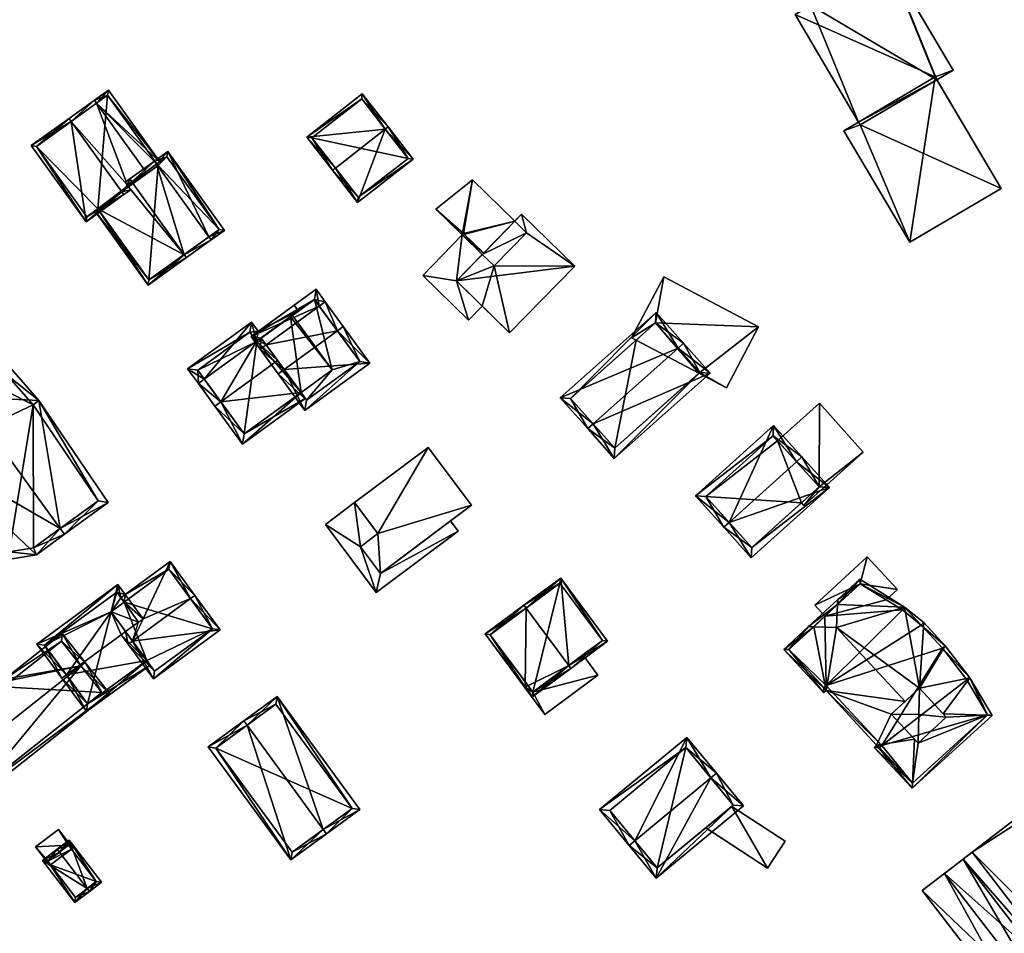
# Model space of a CAD drawing. Header units: inches. Extents: x 2685601 to 2690022, y 1235992 to 1239010.
# Tile 242 of 256: x 2688330 to 2688465, y 1238636 to 1238761. Entities that reach past the tile are written whole.
import ezdxf

# ---------------------------------------------------------------- set-up
doc = ezdxf.new("R2010")
doc.units = ezdxf.units.IN
doc.header["$MEASUREMENT"] = 0
doc.layers.add('Gebaeude Einzelhaus', color=10, linetype='Continuous')
doc.layers.add('Offenes Gebaeude', color=10, linetype='Continuous')

msp = doc.modelspace()

# ---------------------------------------------------------------- meshes
at = {"layer": 'Gebaeude Einzelhaus'}
mesh = msp.add_polyface(dxfattribs=at)
corners = [(2688455.226, 1238753.544, 520.889), (2688448.73, 1238769.623, 520.89), (2688436.005, 1238762.11, 520.889), (2688457.669, 1238754.483, 520.889), (2688444.724, 1238747.343, 520.889), (2688455.447, 1238753.171, 520.889), (2688429.406, 1238778.146, 519.705), (2688419.269, 1238790.646, 519.705), (2688427.579, 1238776.571, 519.705), (2688431.701, 1238797.988, 519.705), (2688429.623, 1238777.778, 519.705), (2688439.796, 1238784.281, 519.705), (2688451.74, 1238730.88, 521.362), (2688455.226, 1238753.544, 521.362), (2688442.719, 1238746.159, 521.362), (2688464.248, 1238738.265, 521.362), (2688448.73, 1238769.623, 520.178), (2688442.044, 1238785.608, 520.178), (2688429.406, 1238778.146, 520.178), (2688450.951, 1238770.52, 520.178), (2688438.133, 1238763.366, 520.178), (2688448.911, 1238769.316, 520.178), (2688457.669, 1238754.483, 507.226), (2688448.912, 1238769.315, 507.226), (2688436.005, 1238762.11, 507.226), (2688438.133, 1238763.366, 507.226), (2688444.724, 1238747.343, 507.226), (2688455.447, 1238753.171, 507.226), (2688444.944, 1238746.97, 507.226), (2688448.73, 1238769.623, 507.226), (2688427.579, 1238776.571, 507.226), (2688419.269, 1238790.646, 507.226), (2688429.623, 1238777.778, 507.226), (2688431.701, 1238797.988, 507.226), (2688439.796, 1238784.281, 507.226), (2688440.013, 1238783.913, 507.226), (2688451.74, 1238730.88, 507.226), (2688442.719, 1238746.159, 507.226), (2688464.248, 1238738.265, 507.226), (2688450.951, 1238770.52, 507.226), (2688442.044, 1238785.608, 507.226)]
mesh.append_faces([[corners[k] for k in face] for face in [(19, 16, 21), (16, 18, 20), (19, 17, 16), (16, 17, 18), (15, 13, 12), (12, 13, 14), (9, 6, 11), (6, 8, 10), (9, 7, 6), (6, 7, 8), (3, 0, 5), (0, 2, 4), (3, 1, 0), (0, 1, 2)]], dxfattribs={"color": 13})
mesh.append_faces([[corners[k] for k in face] for face in [(40, 35, 34), (35, 25, 32), (40, 29, 35), (35, 29, 25), (40, 39, 29), (29, 39, 23), (25, 10, 32), (10, 18, 6), (25, 20, 10), (10, 20, 18), (18, 11, 6), (11, 40, 34), (18, 17, 11), (11, 17, 40), (17, 19, 40), (40, 19, 39), (39, 19, 23), (23, 19, 21), (36, 28, 38), (38, 28, 27), (36, 37, 28), (28, 37, 26), (37, 4, 26), (4, 13, 0), (37, 14, 4), (4, 14, 13), (13, 5, 0), (5, 38, 27), (13, 15, 5), (5, 15, 38), (15, 12, 38), (38, 12, 36), (12, 14, 36), (36, 14, 37), (32, 34, 35), (32, 33, 34), (30, 31, 32), (32, 31, 33), (7, 9, 31), (31, 9, 33), (33, 11, 34), (33, 9, 11), (30, 32, 8), (8, 32, 10), (8, 7, 30), (30, 7, 31), (23, 25, 29), (25, 26, 24), (23, 27, 25), (25, 27, 26), (26, 27, 28), (23, 22, 27), (22, 3, 27), (27, 3, 5), (24, 26, 2), (2, 26, 4), (24, 20, 25), (20, 1, 16), (24, 2, 20), (20, 2, 1), (1, 21, 16), (21, 22, 23), (1, 3, 21), (21, 3, 22)]], dxfattribs={"color": 41})
mesh = msp.add_polyface(dxfattribs=at)
corners = [(2688340.269, 1238749.945, 510.292), (2688348.958, 1238741.916, 509.027), (2688341.904, 1238751.735, 509.027), (2688348.551, 1238741.624, 509.294), (2688339.978, 1238750.35, 510.292), (2688347.031, 1238740.532, 510.292), (2688336.509, 1238747.859, 513.451), (2688336.8, 1238747.454, 513.451), (2688344.503, 1238738.716, 512.594), (2688343.726, 1238737.813, 513.451), (2688344.958, 1238738.082, 512.594), (2688344.018, 1238737.406, 513.451), (2688344.666, 1238738.488, 512.594), (2688331.331, 1238744.14, 509.027), (2688338.84, 1238733.688, 509.027), (2688341.79, 1238751.038, 509.293), (2688332.029, 1238744.026, 509.374), (2688338.955, 1238734.385, 509.374), (2688340.455, 1238735.462, 508.908), (2688338.955, 1238734.385, 497.408), (2688340.455, 1238735.462, 497.408), (2688348.551, 1238741.624, 497.408), (2688341.79, 1238751.038, 497.408), (2688332.029, 1238744.026, 497.408), (2688348.715, 1238741.396, 497.408)]
mesh.append_faces([[corners[k] for k in face] for face in [(11, 9, 10), (10, 9, 12), (14, 17, 11), (11, 17, 9), (7, 16, 6), (6, 16, 13), (13, 16, 14), (14, 16, 17), (4, 7, 6), (4, 0, 7), (15, 1, 3), (15, 2, 1), (15, 4, 2), (15, 0, 4), (7, 14, 9), (9, 14, 11), (7, 13, 14), (7, 6, 13), (0, 8, 5), (8, 9, 12), (12, 9, 10), (10, 9, 11), (4, 7, 0), (0, 7, 8), (8, 7, 9), (4, 6, 7), (3, 0, 5), (0, 2, 4), (3, 1, 0), (0, 1, 2)]], dxfattribs={"color": 13})
mesh.append_faces([[corners[k] for k in face] for face in [(21, 20, 22), (22, 20, 23), (23, 20, 19), (21, 24, 20), (17, 16, 19), (19, 16, 23), (0, 16, 7), (0, 23, 16), (0, 22, 23), (0, 15, 22), (22, 15, 21), (21, 15, 3), (18, 19, 20), (18, 17, 19), (12, 9, 18), (18, 9, 17)]], dxfattribs={"color": 41})
mesh = msp.add_polyface(dxfattribs=at)
corners = [(2688379.846, 1238746.378, 516.045), (2688383.673, 1238742.279, 513.991), (2688380.241, 1238746.685, 516.045), (2688376.051, 1238736.343, 513.991), (2688373.014, 1238741.056, 516.045), (2688372.62, 1238740.749, 516.045), (2688376.704, 1238751.226, 513.991), (2688369.083, 1238745.29, 513.991), (2688376.139, 1238737.044, 514.175), (2688382.971, 1238742.366, 514.175), (2688376.616, 1238750.525, 514.169), (2688369.784, 1238745.203, 514.169), (2688382.971, 1238742.366, 506.237), (2688376.616, 1238750.525, 506.237), (2688369.784, 1238745.203, 506.237), (2688376.139, 1238737.044, 506.237)]
mesh.append_faces([[corners[k] for k in face] for face in [(4, 8, 5), (11, 4, 5), (10, 11, 7), (7, 11, 5), (6, 10, 7), (0, 10, 2), (9, 0, 2), (2, 10, 6), (1, 8, 9), (1, 9, 2), (5, 8, 3), (3, 8, 1), (0, 7, 4), (4, 7, 5), (2, 6, 0), (0, 6, 7), (3, 4, 5), (3, 0, 4), (3, 1, 0), (0, 1, 2)]], dxfattribs={"color": 13})
mesh.append_faces([[corners[k] for k in face] for face in [(12, 15, 14), (12, 14, 13), (8, 15, 12), (8, 12, 9), (14, 15, 4), (4, 15, 8), (11, 14, 4), (13, 14, 10), (10, 14, 11), (12, 13, 0), (0, 13, 10), (9, 12, 0)]], dxfattribs={"color": 41})
mesh = msp.add_polyface(dxfattribs=at)
corners = [(2688340.455, 1238735.462, 508.908), (2688340.049, 1238735.171, 508.553), (2688347.351, 1238725.006, 508.553), (2688352.295, 1238729.174, 513.135), (2688352.586, 1238728.768, 513.135), (2688344.666, 1238738.488, 512.594), (2688345.121, 1238739.159, 513.135), (2688344.503, 1238738.716, 512.594), (2688344.829, 1238739.565, 513.135), (2688344.211, 1238739.121, 512.594), (2688355.966, 1238731.196, 509.659), (2688355.675, 1238731.602, 509.659), (2688348.502, 1238741.588, 509.659), (2688348.21, 1238741.994, 509.659), (2688357.794, 1238732.509, 508.553), (2688350.038, 1238743.306, 508.553), (2688357.096, 1238732.623, 508.799), (2688349.923, 1238742.609, 508.799), (2688347.465, 1238725.704, 508.908), (2688349.923, 1238742.609, 497.408), (2688357.096, 1238732.623, 497.408), (2688348.551, 1238741.624, 509.294), (2688347.031, 1238740.532, 510.292), (2688348.551, 1238741.624, 497.408), (2688340.455, 1238735.462, 497.408), (2688347.465, 1238725.704, 497.408), (2688348.715, 1238741.396, 497.408)]
mesh.append_faces([[corners[k] for k in face] for face in [(18, 1, 0), (18, 2, 1), (18, 4, 2), (18, 3, 4), (8, 7, 9), (8, 6, 7), (13, 6, 8), (13, 12, 6), (15, 17, 13), (13, 17, 12), (10, 16, 14), (14, 16, 15), (15, 16, 17), (10, 11, 16), (4, 3, 10), (10, 3, 11), (11, 15, 12), (12, 15, 13), (10, 14, 11), (11, 14, 15), (6, 13, 8), (3, 12, 6), (6, 12, 13), (3, 11, 12), (4, 10, 3), (3, 10, 11), (7, 8, 9), (5, 6, 7), (7, 6, 8), (0, 3, 5), (5, 3, 6), (0, 2, 3), (3, 2, 4), (0, 1, 2)]], dxfattribs={"color": 13})
mesh.append_faces([[corners[k] for k in face] for face in [(20, 26, 19), (19, 26, 23), (20, 25, 26), (26, 25, 24), (16, 11, 20), (20, 11, 25), (25, 11, 18), (18, 11, 3), (25, 18, 24), (24, 18, 0), (6, 22, 7), (21, 17, 23), (23, 17, 19), (6, 12, 22), (22, 12, 21), (21, 12, 17), (17, 16, 19), (19, 16, 20)]], dxfattribs={"color": 41})
mesh = msp.add_polyface(dxfattribs=at)
corners = [(2688390.586, 1238732.084, 513.772), (2688386.781, 1238735.421, 513.772), (2688390.398, 1238731.892, 513.772), (2688391.795, 1238739.421, 513.772), (2688397.591, 1238733.767, 513.772), (2688393.335, 1238729.403, 513.772), (2688389.598, 1238725.571, 517.348), (2688405.82, 1238727.62, 517.348), (2688398.53, 1238734.73, 517.348), (2688396.886, 1238718.461, 517.348), (2688389.598, 1238725.571, 514.405), (2688384.974, 1238726.33, 514.405), (2688391.249, 1238720.209, 514.405), (2688390.398, 1238731.892, 514.405), (2688393.124, 1238722.131, 514.405), (2688393.335, 1238729.403, 514.405), (2688390.586, 1238732.084, 514.405), (2688386.781, 1238735.421, 505.652), (2688391.795, 1238739.421, 505.652), (2688390.398, 1238731.892, 505.652), (2688397.591, 1238733.767, 505.652), (2688393.148, 1238729.211, 505.652), (2688399.209, 1238732.189, 505.652), (2688394.765, 1238727.633, 505.652), (2688405.82, 1238727.62, 505.652), (2688396.886, 1238718.461, 505.652), (2688398.53, 1238734.73, 505.652), (2688393.124, 1238722.131, 505.652), (2688389.598, 1238725.571, 505.652), (2688391.249, 1238720.209, 505.652), (2688384.974, 1238726.33, 505.652)]
mesh.append_faces([[corners[k] for k in face] for face in [(13, 15, 16), (13, 10, 15), (10, 12, 14), (13, 11, 10), (10, 11, 12), (9, 7, 6), (6, 7, 8), (3, 0, 4), (4, 0, 5), (3, 1, 0), (0, 1, 2)]], dxfattribs={"color": 13})
mesh.append_faces([[corners[k] for k in face] for face in [(28, 19, 21), (28, 30, 19), (28, 29, 30), (28, 27, 29), (12, 11, 29), (29, 11, 30), (11, 2, 30), (30, 2, 19), (11, 13, 2), (0, 2, 16), (16, 2, 13), (16, 15, 0), (0, 15, 5), (29, 27, 12), (12, 27, 14), (24, 22, 26), (26, 22, 20), (24, 23, 22), (23, 28, 21), (23, 27, 28), (24, 25, 23), (23, 25, 27), (25, 14, 27), (14, 6, 10), (25, 9, 14), (14, 9, 6), (6, 15, 10), (15, 4, 5), (4, 26, 20), (6, 8, 15), (15, 8, 4), (4, 8, 26), (8, 7, 26), (26, 7, 24), (7, 9, 24), (24, 9, 25), (21, 22, 23), (19, 20, 21), (21, 20, 22), (17, 18, 19), (19, 18, 20), (18, 4, 20), (18, 3, 4), (17, 19, 1), (1, 19, 2), (1, 3, 17), (17, 3, 18)]], dxfattribs={"color": 41})
mesh = msp.add_polyface(dxfattribs=at)
corners = [(2688416.879, 1238719.828, 514.465), (2688418.006, 1238726.115, 514.465), (2688413.613, 1238717.783, 514.465), (2688431, 1238719.265, 514.465), (2688414.223, 1238717.461, 514.465), (2688422.943, 1238713.025, 514.465), (2688426.606, 1238710.931, 514.465), (2688422.829, 1238712.923, 514.465), (2688418.006, 1238726.115, 507.556), (2688431, 1238719.265, 507.556), (2688413.613, 1238717.783, 507.556), (2688414.223, 1238717.461, 507.556), (2688422.829, 1238712.923, 507.556), (2688426.606, 1238710.931, 507.556), (2688422.943, 1238713.025, 507.556), (2688416.879, 1238719.828, 507.556)]
mesh.append_faces([[corners[k] for k in face] for face in [(3, 5, 6), (6, 5, 7), (3, 0, 5), (0, 2, 4), (3, 1, 0), (0, 1, 2)]], dxfattribs={"color": 13})
mesh.append_faces([[corners[k] for k in face] for face in [(8, 15, 10), (10, 15, 11), (14, 13, 12), (8, 9, 15), (15, 9, 14), (14, 9, 13), (3, 6, 9), (9, 6, 13), (13, 6, 12), (12, 6, 7), (4, 2, 11), (11, 2, 10), (2, 1, 10), (10, 1, 8), (1, 3, 8), (8, 3, 9)]], dxfattribs={"color": 41})
mesh = msp.add_polyface(dxfattribs=at)
corners = [(2688363.517, 1238716.827, 510.922), (2688361.463, 1238717.949, 509.976), (2688362.709, 1238716.238, 510.922), (2688370.802, 1238722.135, 510.922), (2688370.363, 1238724.435, 509.976), (2688371.61, 1238722.724, 510.922), (2688365.188, 1238712.836, 514.557), (2688365.996, 1238713.425, 514.557), (2688373.28, 1238718.734, 514.557), (2688374.089, 1238719.323, 514.557), (2688368.846, 1238707.815, 509.976), (2688377.748, 1238714.301, 509.976), (2688370.144, 1238723.038, 510.423), (2688362.859, 1238717.729, 510.422), (2688369.065, 1238709.213, 510.713), (2688376.35, 1238714.52, 510.713), (2688376.35, 1238714.52, 496.614), (2688370.144, 1238723.038, 496.614), (2688367.133, 1238720.844, 510.01), (2688367.133, 1238720.844, 496.614), (2688362.859, 1238717.729, 510.013), (2688368.298, 1238710.266, 509.375), (2688369.065, 1238709.213, 496.614), (2688365.097, 1238714.658, 512.977), (2688362.861, 1238717.726, 510.013), (2688362.859, 1238717.729, 510.011), (2688362.861, 1238717.726, 496.614), (2688362.859, 1238717.729, 496.614), (2688368.298, 1238710.266, 496.614), (2688372.57, 1238713.379, 496.614), (2688366.843, 1238720.633, 496.614)]
mesh.append_faces([[corners[k] for k in face] for face in [(3, 12, 5), (8, 3, 5), (15, 8, 9), (9, 8, 5), (11, 15, 9), (10, 14, 15), (10, 15, 11), (7, 14, 6), (6, 14, 10), (0, 7, 2), (13, 0, 2), (2, 7, 6), (12, 13, 1), (1, 13, 2), (5, 12, 4), (4, 12, 1), (7, 11, 8), (8, 11, 9), (6, 10, 7), (7, 10, 11), (0, 8, 3), (3, 8, 5), (5, 8, 9), (2, 7, 0), (0, 7, 8), (2, 6, 7), (4, 3, 5), (4, 1, 3), (3, 1, 0), (0, 1, 2)]], dxfattribs={"color": 13})
mesh.append_faces([[corners[k] for k in face] for face in [(30, 26, 27), (16, 29, 17), (17, 29, 19), (16, 22, 29), (29, 22, 28), (15, 14, 16), (16, 14, 22), (22, 21, 28), (24, 25, 26), (26, 25, 27), (24, 20, 25), (24, 13, 20), (23, 0, 24), (24, 0, 13), (21, 7, 23), (23, 7, 0), (22, 14, 21), (21, 14, 7), (12, 18, 13), (13, 18, 20), (12, 17, 18), (18, 17, 19), (3, 17, 12), (3, 16, 17), (8, 15, 3), (3, 15, 16)]], dxfattribs={"color": 41})
mesh = msp.add_polyface(dxfattribs=at)
corners = [(2688367.351, 1238722.24, 509.496), (2688362.504, 1238718.708, 509.496), (2688367.915, 1238721.468, 509.976), (2688362.448, 1238718.666, 509.496), (2688362.202, 1238717.305, 509.976), (2688361.526, 1238719.931, 508.711), (2688355.048, 1238712.092, 509.976), (2688352.755, 1238713.54, 508.711), (2688354.24, 1238711.503, 509.976), (2688356.503, 1238708.396, 512.977), (2688357.311, 1238708.985, 512.977), (2688365.097, 1238714.658, 512.977), (2688362.861, 1238717.726, 510.013), (2688362.859, 1238717.729, 510.011), (2688367.133, 1238720.844, 510.01), (2688367.941, 1238721.432, 510.01), (2688368.298, 1238710.266, 509.375), (2688360.293, 1238703.195, 508.711), (2688368.887, 1238709.457, 508.711), (2688361.306, 1238718.534, 509.212), (2688354.153, 1238713.321, 509.213), (2688360.511, 1238704.593, 509.375), (2688362.23, 1238717.266, 510.013), (2688362.861, 1238717.726, 496.614), (2688362.23, 1238717.266, 496.614), (2688366.843, 1238720.633, 496.614), (2688367.133, 1238720.844, 496.614), (2688361.306, 1238718.534, 496.614), (2688354.153, 1238713.321, 496.614), (2688360.511, 1238704.593, 496.614), (2688368.298, 1238710.266, 496.614), (2688372.57, 1238713.379, 496.614)]
mesh.append_faces([[corners[k] for k in face] for face in [(14, 2, 15), (14, 4, 2), (14, 13, 4), (4, 13, 22), (22, 13, 12), (9, 21, 17), (17, 21, 18), (18, 21, 16), (9, 10, 21), (8, 10, 9), (8, 6, 10), (7, 20, 8), (8, 20, 6), (3, 19, 5), (5, 19, 7), (7, 19, 20), (2, 4, 3), (3, 4, 19), (1, 2, 3), (0, 2, 1), (10, 16, 11), (9, 17, 10), (10, 17, 16), (16, 17, 18), (4, 14, 2), (2, 14, 15), (4, 13, 14), (4, 12, 13), (4, 11, 12), (8, 10, 6), (6, 10, 4), (4, 10, 11), (8, 9, 10), (6, 7, 8), (4, 5, 6), (6, 5, 7), (2, 3, 4), (4, 3, 5), (1, 3, 2), (0, 1, 2)]], dxfattribs={"color": 13})
mesh.append_faces([[corners[k] for k in face] for face in [(30, 25, 31), (31, 25, 26), (30, 23, 25), (30, 24, 23), (24, 28, 27), (30, 29, 24), (24, 29, 28), (29, 30, 21), (21, 30, 16), (6, 21, 10), (6, 29, 21), (6, 28, 29), (6, 20, 28), (20, 19, 28), (28, 19, 27), (4, 24, 19), (19, 24, 27), (4, 22, 24), (14, 26, 25), (12, 14, 25), (25, 23, 12), (12, 23, 22), (22, 23, 24)]], dxfattribs={"color": 41})
mesh = msp.add_polyface(dxfattribs=at)
corners = [(2688419.972, 1238716.358, 520.152), (2688416.96, 1238721.24, 516.203), (2688403.839, 1238709.545, 516.203), (2688420.719, 1238717.023, 520.152), (2688408.344, 1238705.993, 520.152), (2688407.598, 1238705.329, 520.152), (2688411.233, 1238701.249, 516.203), (2688424.354, 1238712.944, 516.203), (2688416.879, 1238719.828, 516.902), (2688422.943, 1238713.025, 516.925), (2688405.25, 1238709.464, 516.902), (2688411.314, 1238702.661, 516.926), (2688422.943, 1238713.025, 514.465), (2688416.879, 1238719.828, 514.465), (2688414.223, 1238717.461, 514.465), (2688405.25, 1238709.464, 507.556), (2688414.223, 1238717.461, 507.556), (2688411.314, 1238702.661, 507.556), (2688422.829, 1238712.923, 507.556), (2688422.829, 1238712.923, 514.465), (2688416.879, 1238719.828, 507.556), (2688422.943, 1238713.025, 507.556)]
mesh.append_faces([[corners[k] for k in face] for face in [(6, 11, 9), (6, 9, 7), (4, 11, 5), (10, 4, 5), (5, 11, 6), (2, 10, 5), (8, 10, 1), (1, 10, 2), (0, 8, 3), (9, 0, 3), (7, 9, 3), (3, 8, 1), (4, 7, 0), (0, 7, 3), (5, 6, 4), (4, 6, 7), (0, 2, 4), (4, 2, 5), (3, 1, 0), (0, 1, 2)]], dxfattribs={"color": 13})
mesh.append_faces([[corners[k] for k in face] for face in [(16, 17, 15), (16, 18, 17), (16, 20, 18), (18, 20, 21), (17, 19, 11), (11, 19, 9), (9, 19, 12), (17, 18, 19), (4, 10, 11), (11, 10, 17), (17, 10, 15), (15, 14, 16), (14, 8, 13), (15, 10, 14), (14, 10, 8), (8, 0, 13), (13, 0, 12), (12, 0, 9)]], dxfattribs={"color": 41})
mesh = msp.add_polyface(dxfattribs=at)
corners = [(2688317.033, 1238702.178, 502.018), (2688327.841, 1238687.334, 502.018), (2688332.032, 1238688.019, 505.859), (2688335.309, 1238691.643, 510.7), (2688335.898, 1238690.834, 510.7), (2688322.166, 1238709.696, 510.7), (2688321.511, 1238710.595, 510.7), (2688341.869, 1238695.181, 503.222), (2688332.387, 1238709.183, 502.639), (2688328.405, 1238713.732, 503.187), (2688323.084, 1238713.551, 507.651), (2688328.287, 1238688.42, 503.031), (2688318.21, 1238702.261, 503.031), (2688331.636, 1238688.968, 506.099), (2688340.499, 1238695.421, 504.2), (2688327.965, 1238712.717, 504.152), (2688331.593, 1238708.572, 503.653), (2688323.696, 1238712.572, 507.734), (2688331.636, 1238688.968, 491.302), (2688340.499, 1238695.421, 491.302), (2688327.965, 1238712.717, 491.303), (2688331.593, 1238708.572, 491.303), (2688323.696, 1238712.572, 491.303), (2688318.21, 1238702.261, 491.303), (2688328.287, 1238688.42, 491.302)]
mesh.append_faces([[corners[k] for k in face] for face in [(5, 12, 6), (17, 5, 6), (6, 12, 0), (10, 17, 6), (15, 17, 9), (9, 17, 10), (16, 15, 8), (14, 16, 8), (8, 15, 9), (7, 14, 8), (3, 14, 4), (13, 3, 4), (4, 14, 7), (2, 11, 13), (2, 13, 4), (12, 11, 1), (0, 12, 1), (1, 11, 2), (5, 10, 6), (5, 9, 10), (3, 8, 5), (5, 8, 9), (4, 7, 3), (3, 7, 8), (0, 5, 6), (0, 3, 5), (0, 2, 3), (3, 2, 4), (0, 1, 2)]], dxfattribs={"color": 13})
mesh.append_faces([[corners[k] for k in face] for face in [(21, 24, 23), (21, 23, 22), (21, 22, 20), (18, 24, 21), (18, 21, 19), (11, 24, 18), (11, 18, 13), (23, 24, 11), (22, 23, 12), (12, 23, 11), (5, 22, 12), (17, 22, 5), (20, 22, 15), (15, 22, 17), (21, 20, 16), (19, 21, 16), (16, 20, 15), (14, 19, 16), (18, 19, 14), (3, 18, 14), (13, 18, 3)]], dxfattribs={"color": 41})
mesh = msp.add_polyface(dxfattribs=at)
corners = [(2688439.304, 1238697.325, 514.642), (2688445.364, 1238702.118, 514.642), (2688439.34, 1238708.801, 514.642), (2688437.221, 1238694.779, 514.642), (2688433.613, 1238703.638, 514.642), (2688436.888, 1238695.148, 514.642), (2688439.34, 1238708.801, 508.919), (2688445.364, 1238702.118, 508.919), (2688433.613, 1238703.638, 508.919), (2688436.888, 1238695.148, 508.919), (2688437.221, 1238694.779, 508.919), (2688439.304, 1238697.325, 508.919)]
mesh.append_faces([[corners[k] for k in face] for face in [(3, 0, 5), (0, 2, 4), (3, 1, 0), (0, 1, 2)]], dxfattribs={"color": 13})
mesh.append_faces([[corners[k] for k in face] for face in [(9, 11, 10), (10, 11, 7), (7, 11, 6), (6, 11, 8), (1, 3, 7), (7, 3, 10), (10, 3, 9), (9, 3, 5), (6, 8, 2), (2, 8, 4), (2, 1, 6), (6, 1, 7)]], dxfattribs={"color": 41})
mesh = msp.add_polyface(dxfattribs=at)
corners = [(2688426.973, 1238692.462, 519.224), (2688422.355, 1238696.091, 515.275), (2688426.23, 1238691.793, 519.224), (2688433.063, 1238705.743, 515.275), (2688436.195, 1238700.774, 519.224), (2688436.938, 1238701.444, 519.224), (2688440.716, 1238697.251, 515.275), (2688430.008, 1238687.6, 515.275), (2688423.768, 1238696.018, 515.958), (2688432.989, 1238704.33, 515.958), (2688430.081, 1238689.013, 515.975), (2688439.304, 1238697.325, 515.975), (2688433.613, 1238703.638, 514.642), (2688432.989, 1238704.33, 508.919), (2688439.304, 1238697.325, 514.642), (2688433.613, 1238703.638, 508.919), (2688423.768, 1238696.018, 508.919), (2688430.081, 1238689.013, 508.919), (2688436.888, 1238695.148, 514.642), (2688436.888, 1238695.148, 508.919), (2688439.304, 1238697.325, 508.919)]
mesh.append_faces([[corners[k] for k in face] for face in [(4, 9, 5), (11, 4, 5), (5, 9, 3), (6, 10, 11), (6, 11, 5), (7, 10, 6), (0, 10, 2), (8, 0, 2), (2, 10, 7), (9, 8, 1), (3, 9, 1), (1, 8, 2), (7, 0, 2), (7, 6, 0), (0, 6, 4), (4, 6, 5), (3, 4, 5), (3, 0, 4), (3, 1, 0), (0, 1, 2)]], dxfattribs={"color": 13})
mesh.append_faces([[corners[k] for k in face] for face in [(15, 16, 13), (15, 19, 16), (16, 19, 17), (15, 20, 19), (11, 18, 14), (18, 17, 19), (11, 10, 18), (18, 10, 17), (0, 8, 10), (10, 8, 17), (17, 8, 16), (8, 9, 16), (16, 9, 13), (13, 12, 15), (12, 4, 14), (14, 4, 11), (13, 9, 12), (12, 9, 4)]], dxfattribs={"color": 41})
mesh = msp.add_polyface(dxfattribs=at)
corners = [(2688378.849, 1238690.925, 509.88), (2688391.653, 1238694.825, 509.88), (2688385.713, 1238702.744, 509.88), (2688379.194, 1238685.481, 509.88), (2688375.646, 1238695.195, 509.88), (2688376.456, 1238689.13, 509.88), (2688385.713, 1238702.744, 498.882), (2688391.653, 1238694.825, 498.882), (2688375.646, 1238695.195, 506.699), (2688375.646, 1238695.195, 498.882), (2688375.646, 1238695.195, 506.799), (2688378.849, 1238690.925, 506.799), (2688378.849, 1238690.925, 506.699), (2688378.849, 1238690.925, 498.882), (2688376.456, 1238689.13, 498.882), (2688376.456, 1238689.13, 506.699), (2688376.456, 1238689.13, 506.799), (2688379.194, 1238685.481, 506.799), (2688379.194, 1238685.481, 498.882), (2688379.194, 1238685.481, 506.699), (2688388.774, 1238692.666, 506.699), (2688388.774, 1238692.666, 506.799)]
mesh.append_faces([[corners[k] for k in face] for face in [(3, 0, 5), (0, 2, 4), (3, 1, 0), (0, 1, 2)]], dxfattribs={"color": 13})
mesh.append_faces([[corners[k] for k in face] for face in [(14, 13, 18), (18, 13, 7), (7, 13, 6), (6, 13, 9), (18, 20, 19), (21, 3, 17), (20, 1, 21), (21, 1, 3), (18, 7, 20), (20, 7, 1), (14, 18, 15), (15, 18, 19), (16, 17, 5), (5, 17, 3), (5, 0, 16), (16, 0, 11), (13, 14, 12), (12, 14, 15), (13, 12, 9), (9, 12, 8), (0, 4, 11), (11, 4, 10), (2, 10, 4), (2, 8, 10), (2, 6, 8), (8, 6, 9), (2, 1, 6), (6, 1, 7)]], dxfattribs={"color": 41})
mesh = msp.add_polyface(dxfattribs=at)
corners = [(2688444.945, 1238684.06, 514.343), (2688445.909, 1238687.764, 514.343), (2688438.71, 1238681.111, 514.343), (2688450.05, 1238683.283, 514.343), (2688440.112, 1238679.594, 514.343), (2688448.495, 1238681.845, 514.343), (2688438.71, 1238681.111, 505.967), (2688445.909, 1238687.764, 505.967), (2688440.112, 1238679.594, 505.967), (2688448.495, 1238681.845, 505.967), (2688450.05, 1238683.283, 505.967), (2688444.945, 1238684.06, 505.967)]
mesh.append_faces([[corners[k] for k in face] for face in [(3, 0, 5), (0, 2, 4), (3, 1, 0), (0, 1, 2)]], dxfattribs={"color": 13})
mesh.append_faces([[corners[k] for k in face] for face in [(6, 11, 8), (11, 10, 9), (6, 7, 11), (11, 7, 10), (1, 3, 7), (7, 3, 10), (10, 3, 9), (9, 3, 5), (4, 2, 8), (8, 2, 6), (2, 1, 6), (6, 1, 7)]], dxfattribs={"color": 41})
mesh = msp.add_polyface(dxfattribs=at)
corners = [(2688344.255, 1238677.494, 507.346), (2688344.603, 1238675.749, 508.544), (2688345.209, 1238676.193, 508.544), (2688343.649, 1238677.05, 507.345), (2688346.65, 1238679.25, 507.346), (2688353.156, 1238682.019, 508.544), (2688346.045, 1238678.806, 507.346), (2688350.368, 1238687.094, 504.278), (2688353.761, 1238682.463, 508.544), (2688344.209, 1238682.58, 504.278), (2688344.047, 1238681.532, 504.836), (2688343.604, 1238682.136, 504.278), (2688342.258, 1238680.22, 504.836), (2688348.07, 1238671.019, 504.278), (2688357.229, 1238677.731, 504.278), (2688350.206, 1238686.045, 504.836), (2688348.231, 1238672.068, 504.824), (2688356.18, 1238677.893, 504.824), (2688350.206, 1238686.045, 490.5), (2688356.18, 1238677.893, 490.499), (2688344.047, 1238681.531, 490.5), (2688347.169, 1238673.518, 503.586), (2688348.231, 1238672.068, 490.499), (2688347.169, 1238673.518, 490.499), (2688342.258, 1238680.22, 490.5)]
mesh.append_faces([[corners[k] for k in face] for face in [(13, 17, 14), (14, 17, 8), (8, 17, 5), (13, 16, 17), (13, 1, 16), (16, 1, 2), (3, 0, 1), (1, 0, 2), (9, 10, 11), (7, 15, 9), (9, 15, 10), (7, 8, 15), (15, 8, 5), (2, 14, 5), (5, 14, 8), (1, 13, 2), (2, 13, 14), (6, 12, 0), (4, 10, 6), (6, 10, 12), (4, 9, 10), (10, 9, 11), (4, 7, 9), (4, 5, 7), (7, 5, 8), (2, 6, 0), (4, 2, 5), (3, 1, 0), (0, 1, 2)]], dxfattribs={"color": 13})
mesh.append_faces([[corners[k] for k in face] for face in [(19, 20, 18), (19, 23, 20), (20, 23, 24), (19, 22, 23), (17, 16, 19), (19, 16, 22), (22, 21, 23), (21, 2, 0), (22, 16, 21), (21, 16, 2), (10, 18, 20), (10, 15, 18), (5, 17, 15), (15, 17, 18), (18, 17, 19)]], dxfattribs={"color": 41})
mesh = msp.add_polyface(dxfattribs=at)
corners = [(2688399.159, 1238680.711, 513.555), (2688403.898, 1238684.84, 506.761), (2688398.861, 1238681.113, 513.555), (2688404.984, 1238672.843, 513.554), (2688410.316, 1238676.169, 506.761), (2688405.281, 1238672.441, 513.555), (2688399.039, 1238669.888, 506.86), (2688393.531, 1238677.166, 506.761), (2688398.961, 1238669.83, 506.761), (2688400.028, 1238668.553, 506.861), (2688409.618, 1238676.273, 507.302), (2688403.793, 1238684.141, 507.304), (2688394.23, 1238677.063, 507.274), (2688400.055, 1238669.194, 507.274), (2688406.934, 1238674.287, 506.761), (2688409.618, 1238676.273, 499.003), (2688400.055, 1238669.194, 499.003), (2688406.934, 1238674.287, 506.861), (2688400.055, 1238669.194, 506.861), (2688400.055, 1238669.194, 506.761), (2688403.793, 1238684.141, 499.003), (2688394.23, 1238677.063, 499.003), (2688399.364, 1238670.128, 506.761), (2688399.364, 1238670.128, 506.861)]
mesh.append_faces([[corners[k] for k in face] for face in [(6, 13, 9), (9, 13, 5), (5, 13, 3), (2, 12, 7), (7, 12, 8), (8, 12, 6), (6, 12, 13), (2, 0, 12), (1, 11, 2), (2, 11, 0), (4, 10, 1), (1, 10, 11), (4, 5, 10), (10, 5, 3), (3, 9, 5), (0, 6, 3), (3, 6, 9), (2, 7, 0), (0, 7, 6), (6, 7, 8), (4, 3, 5), (4, 1, 3), (3, 1, 0), (0, 1, 2)]], dxfattribs={"color": 13})
mesh.append_faces([[corners[k] for k in face] for face in [(15, 16, 20), (20, 16, 21), (13, 23, 18), (22, 16, 19), (22, 21, 16), (13, 12, 23), (23, 12, 22), (22, 12, 21), (12, 20, 21), (0, 11, 12), (12, 11, 20), (11, 10, 20), (20, 10, 15), (16, 14, 19), (17, 13, 18), (17, 3, 13), (14, 10, 17), (17, 10, 3), (16, 15, 14), (14, 15, 10)]], dxfattribs={"color": 41})
mesh = msp.add_polyface(dxfattribs=at)
corners = [(2688453.055, 1238669.724, 516.469), (2688459.955, 1238671.163, 514.762), (2688456.586, 1238675.554, 514.62), (2688456.299, 1238666.214, 516.469), (2688462.322, 1238666.017, 515.258), (2688463.041, 1238665.993, 515.113), (2688453.648, 1238678.733, 514.62), (2688451.011, 1238680.864, 514.757), (2688441.84, 1238681.191, 516.596), (2688444.886, 1238684.686, 515.296), (2688441.696, 1238678.06, 517.227), (2688441.873, 1238681.903, 516.453), (2688451.084, 1238667.902, 517.227), (2688437.853, 1238678.186, 516.453), (2688438.564, 1238678.163, 516.596), (2688434.458, 1238675.049, 515.148), (2688440.253, 1238669.409, 515.27), (2688449.2, 1238666.16, 516.503), (2688447.186, 1238661.906, 515.27), (2688452.086, 1238656.711, 515.289), (2688452.055, 1238656.008, 515.148), (2688452.087, 1238656.712, 515.29), (2688452.364, 1238662.737, 516.502), (2688439.939, 1238669.118, 515.148), (2688446.871, 1238661.616, 515.148), (2688456.72, 1238665.759, 516.292), (2688452.864, 1238662.196, 516.292), (2688453.055, 1238669.724, 517.805), (2688449.2, 1238666.16, 517.805), (2688452.955, 1238666.136, 518.542), (2688456.72, 1238665.759, 517.805), (2688452.864, 1238662.196, 517.805), (2688435.164, 1238675.021, 515.289), (2688439.97, 1238669.824, 515.291), (2688440.28, 1238670.116, 515.411), (2688447.894, 1238661.878, 515.411), (2688447.579, 1238661.594, 515.292), (2688462.401, 1238666.088, 515.228), (2688459.54, 1238670.881, 514.902), (2688456.204, 1238675.231, 514.761), (2688453.305, 1238678.366, 514.761), (2688450.721, 1238680.456, 514.896), (2688444.945, 1238684.06, 515.403), (2688459.54, 1238670.881, 505.967), (2688456.204, 1238675.231, 505.967), (2688453.305, 1238678.366, 505.967), (2688450.721, 1238680.456, 505.967), (2688448.495, 1238681.845, 514.343), (2688448.495, 1238681.845, 505.967), (2688444.945, 1238684.06, 514.343), (2688440.112, 1238679.594, 514.343), (2688435.164, 1238675.021, 505.967), (2688440.112, 1238679.594, 505.967), (2688439.97, 1238669.824, 505.967), (2688440.28, 1238670.116, 505.967), (2688447.894, 1238661.878, 505.967), (2688447.579, 1238661.594, 505.967), (2688452.086, 1238656.711, 505.967), (2688462.401, 1238666.088, 505.967), (2688444.945, 1238684.06, 505.967)]
mesh.append_faces([[corners[k] for k in face] for face in [(7, 42, 9), (9, 42, 11), (11, 42, 8), (7, 41, 42), (2, 40, 6), (6, 40, 7), (7, 40, 41), (1, 39, 2), (2, 39, 40), (1, 38, 39), (1, 37, 38), (1, 5, 37), (37, 5, 4), (20, 4, 5), (19, 21, 20), (20, 21, 4), (20, 24, 19), (24, 36, 19), (24, 18, 36), (16, 35, 18), (18, 35, 36), (33, 34, 16), (16, 34, 35), (16, 23, 33), (33, 23, 32), (32, 13, 14), (23, 15, 32), (32, 15, 13), (11, 8, 13), (13, 8, 14), (31, 30, 29), (28, 31, 29), (30, 27, 29), (27, 28, 29), (20, 21, 19), (21, 26, 22), (20, 4, 21), (21, 4, 26), (26, 4, 25), (25, 4, 3), (20, 5, 4), (20, 18, 24), (16, 15, 23), (17, 18, 22), (22, 18, 21), (21, 18, 19), (19, 18, 20), (14, 16, 10), (10, 16, 12), (12, 16, 17), (17, 16, 18), (14, 15, 16), (14, 13, 15), (8, 14, 10), (11, 13, 8), (8, 13, 14), (0, 10, 12), (8, 9, 11), (0, 7, 10), (10, 7, 8), (8, 7, 9), (0, 6, 7), (0, 2, 6), (5, 1, 4), (4, 1, 3), (3, 1, 0), (0, 1, 2)]], dxfattribs={"color": 13})
mesh.append_faces([[corners[k] for k in face] for face in [(55, 57, 56), (55, 58, 57), (55, 43, 58), (55, 44, 43), (46, 52, 48), (48, 52, 59), (55, 54, 44), (44, 54, 45), (45, 54, 46), (46, 54, 52), (52, 54, 51), (51, 54, 53), (38, 58, 43), (38, 37, 58), (4, 58, 37), (21, 57, 4), (4, 57, 58), (21, 19, 57), (19, 56, 57), (19, 36, 56), (36, 55, 56), (36, 35, 55), (35, 34, 55), (55, 34, 54), (34, 33, 54), (54, 33, 53), (33, 32, 53), (53, 32, 51), (51, 50, 52), (50, 8, 49), (49, 8, 42), (50, 14, 8), (51, 32, 50), (50, 32, 14), (42, 47, 49), (47, 46, 48), (42, 41, 47), (47, 41, 46), (41, 40, 46), (46, 40, 45), (40, 39, 45), (45, 39, 44), (39, 43, 44), (39, 38, 43), (27, 3, 0), (27, 30, 3), (3, 30, 25), (26, 25, 31), (31, 25, 30), (31, 22, 26), (31, 28, 22), (22, 28, 17), (12, 27, 0), (17, 28, 12), (12, 28, 27)]], dxfattribs={"color": 41})
mesh = msp.add_polyface(dxfattribs=at)
corners = [(2688342.258, 1238680.22, 504.836), (2688343.216, 1238683.934, 503.031), (2688332.104, 1238675.79, 503.031), (2688343.604, 1238682.136, 504.278), (2688344.209, 1238682.58, 504.278), (2688336.143, 1238671.549, 507.346), (2688335.538, 1238671.106, 507.346), (2688343.649, 1238677.05, 507.345), (2688344.255, 1238677.494, 507.346), (2688344.047, 1238681.532, 504.836), (2688338.895, 1238666.525, 503.014), (2688347.612, 1238672.913, 503.014), (2688347.169, 1238673.518, 503.586), (2688339.056, 1238667.574, 503.587), (2688343.055, 1238682.885, 503.589), (2688333.153, 1238675.629, 503.588), (2688344.047, 1238681.531, 490.5), (2688343.055, 1238682.885, 490.5), (2688333.153, 1238675.629, 490.499), (2688339.056, 1238667.574, 490.499), (2688347.169, 1238673.518, 490.499), (2688342.258, 1238680.22, 490.5)]
mesh.append_faces([[corners[k] for k in face] for face in [(2, 15, 6), (6, 15, 5), (14, 4, 3), (2, 1, 15), (15, 1, 14), (14, 1, 4), (10, 13, 11), (11, 13, 12), (10, 6, 13), (13, 6, 5), (10, 5, 6), (10, 12, 5), (5, 12, 7), (7, 12, 8), (10, 11, 12), (3, 0, 9), (0, 7, 8), (0, 5, 7), (0, 2, 5), (5, 2, 6), (4, 1, 3), (3, 1, 0), (0, 1, 2)]], dxfattribs={"color": 13})
mesh.append_faces([[corners[k] for k in face] for face in [(16, 21, 17), (17, 21, 18), (18, 21, 19), (19, 21, 20), (12, 19, 20), (12, 13, 19), (13, 18, 19), (5, 15, 13), (13, 15, 18), (15, 17, 18), (15, 14, 17), (16, 3, 9), (17, 14, 16), (16, 14, 3)]], dxfattribs={"color": 41})
mesh = msp.add_polyface(dxfattribs=at)
corners = [(2688318.896, 1238657.581, 505.858), (2688315.168, 1238661.09, 500.959), (2688318.308, 1238657.116, 505.858), (2688320.658, 1238665.429, 500.959), (2688327.078, 1238670.502, 500.959), (2688338.136, 1238672.785, 505.858), (2688321.246, 1238665.893, 500.959), (2688335.584, 1238677.224, 500.959), (2688338.724, 1238673.25, 505.858), (2688327.666, 1238670.968, 500.959), (2688321.645, 1238652.893, 500.643), (2688342.061, 1238669.028, 500.643), (2688335.46, 1238676.17, 501.685), (2688327.543, 1238669.914, 501.684), (2688321.711, 1238665.305, 501.684), (2688316.221, 1238660.966, 501.685), (2688321.769, 1238653.946, 501.369), (2688341.008, 1238669.151, 501.369), (2688324.519, 1238674.949, 498.433), (2688317.51, 1238669.41, 498.433), (2688324.395, 1238673.895, 498.807), (2688318.564, 1238669.286, 498.807), (2688321.711, 1238665.305, 490.558), (2688321.246, 1238665.893, 490.558), (2688316.221, 1238660.966, 490.558), (2688321.769, 1238653.946, 490.558), (2688341.008, 1238669.151, 490.558), (2688335.46, 1238676.17, 490.558), (2688327.543, 1238669.914, 490.558), (2688327.078, 1238670.502, 490.558), (2688324.395, 1238673.895, 490.558), (2688318.564, 1238669.286, 490.558)]
mesh.append_faces([[corners[k] for k in face] for face in [(19, 21, 3), (3, 21, 6), (4, 20, 9), (9, 20, 18), (18, 20, 19), (19, 20, 21), (6, 19, 3), (4, 18, 6), (6, 18, 19), (4, 9, 18), (11, 17, 8), (8, 17, 5), (2, 16, 10), (10, 16, 11), (11, 16, 17), (2, 0, 16), (3, 15, 1), (1, 15, 2), (2, 15, 0), (6, 14, 3), (3, 14, 15), (9, 13, 4), (7, 12, 9), (9, 12, 13), (7, 8, 12), (12, 8, 5), (5, 11, 8), (2, 10, 0), (0, 10, 5), (5, 10, 11), (4, 5, 9), (9, 5, 7), (7, 5, 8), (3, 0, 6), (6, 0, 4), (4, 0, 5), (3, 1, 0), (0, 1, 2)]], dxfattribs={"color": 13})
mesh.append_faces([[corners[k] for k in face] for face in [(30, 23, 31), (30, 29, 23), (31, 23, 21), (21, 23, 6), (21, 20, 31), (31, 20, 30), (20, 29, 30), (20, 4, 29), (26, 28, 27), (25, 28, 26), (22, 28, 25), (22, 25, 24), (29, 28, 22), (29, 22, 23), (4, 28, 29), (4, 13, 28), (13, 27, 28), (13, 12, 27), (5, 17, 12), (12, 17, 27), (27, 17, 26), (17, 16, 26), (26, 16, 25), (16, 24, 25), (0, 15, 16), (16, 15, 24), (15, 14, 24), (24, 14, 22), (23, 22, 6), (6, 22, 14)]], dxfattribs={"color": 41})
mesh = msp.add_polyface(dxfattribs=at)
corners = [(2688371.343, 1238650.363, 505.292), (2688366.909, 1238646.195, 500.709), (2688371.785, 1238649.758, 505.292), (2688360.903, 1238664.651, 505.292), (2688355.586, 1238661.695, 500.709), (2688360.461, 1238665.256, 505.292), (2688376.358, 1238653.098, 501.341), (2688365.035, 1238668.598, 501.341), (2688356.634, 1238661.531, 501.278), (2688367.073, 1238647.243, 501.279), (2688375.31, 1238653.261, 501.864), (2688364.871, 1238667.55, 501.865), (2688364.871, 1238667.55, 492.842), (2688375.31, 1238653.261, 492.842), (2688356.634, 1238661.531, 492.842), (2688367.073, 1238647.243, 492.842)]
mesh.append_faces([[corners[k] for k in face] for face in [(3, 8, 5), (11, 3, 5), (10, 11, 7), (7, 11, 5), (6, 10, 7), (9, 0, 2), (2, 0, 10), (2, 10, 6), (8, 9, 1), (1, 9, 2), (5, 8, 4), (4, 8, 1), (0, 7, 3), (3, 7, 5), (2, 6, 0), (0, 6, 7), (4, 3, 5), (4, 1, 3), (3, 1, 0), (0, 1, 2)]], dxfattribs={"color": 13})
mesh.append_faces([[corners[k] for k in face] for face in [(13, 15, 14), (13, 14, 12), (9, 15, 13), (9, 13, 0), (0, 13, 10), (14, 15, 8), (8, 15, 9), (12, 14, 8), (3, 12, 8), (11, 12, 3), (13, 12, 10), (10, 12, 11)]], dxfattribs={"color": 41})
mesh = msp.add_polyface(dxfattribs=at)
corners = [(2688424.478, 1238657.431, 511.087), (2688416.981, 1238643.684, 508.717), (2688428.956, 1238653.583, 508.717), (2688414.044, 1238648.806, 511.087), (2688413.274, 1238648.169, 511.087), (2688425.248, 1238658.068, 511.087), (2688421.178, 1238662.991, 508.717), (2688409.204, 1238653.091, 508.717), (2688427.549, 1238653.716, 509.124), (2688417.115, 1238645.091, 509.124), (2688421.044, 1238661.584, 509.088), (2688410.611, 1238652.958, 509.088), (2688427.549, 1238653.716, 497.797), (2688421.044, 1238661.584, 497.797), (2688410.611, 1238652.958, 497.797), (2688417.115, 1238645.091, 497.797), (2688423.776, 1238650.597, 505.608), (2688423.776, 1238650.597, 505.708), (2688427.326, 1238653.532, 505.608), (2688427.326, 1238653.532, 505.708)]
mesh.append_faces([[corners[k] for k in face] for face in [(3, 9, 4), (11, 3, 4), (10, 11, 7), (7, 11, 4), (6, 10, 7), (0, 10, 5), (8, 0, 5), (5, 10, 6), (2, 8, 5), (1, 9, 8), (4, 9, 1), (1, 8, 2), (3, 7, 4), (5, 6, 0), (0, 6, 3), (3, 6, 7), (0, 2, 5), (4, 1, 3), (3, 1, 0), (0, 1, 2)]], dxfattribs={"color": 13})
mesh.append_faces([[corners[k] for k in face] for face in [(13, 15, 14), (12, 15, 13), (19, 8, 17), (8, 19, 18), (16, 12, 18), (18, 12, 8), (16, 15, 12), (17, 9, 16), (9, 17, 8), (16, 9, 15), (3, 11, 9), (9, 11, 15), (15, 11, 14), (11, 10, 14), (14, 10, 13), (10, 12, 13), (0, 8, 10), (10, 8, 12)]], dxfattribs={"color": 41})
mesh = msp.add_polyface(dxfattribs=at)
corners = [(2688456.495, 1238644.324, 514.346), (2688468.89, 1238621.95, 514.346), (2688471.934, 1238624.297, 514.346), (2688453.451, 1238641.978, 514.346), (2688475.71, 1238627.208, 519.719), (2688469.019, 1238653.978, 519.719), (2688460.271, 1238647.235, 519.719), (2688484.456, 1238633.95, 519.719), (2688483.97, 1238634.58, 517.98), (2688473.063, 1238655.935, 517.98), (2688469.58, 1238653.251, 517.98), (2688487.454, 1238637.265, 517.98), (2688456.495, 1238644.324, 517.19), (2688471.934, 1238624.296, 517.19), (2688475.71, 1238627.208, 517.19), (2688460.271, 1238647.234, 517.19), (2688459.069, 1238646.308, 514.346), (2688459.069, 1238646.308, 508.081), (2688453.451, 1238641.978, 508.081), (2688468.89, 1238621.95, 508.081), (2688471.934, 1238624.296, 508.081), (2688474.506, 1238626.28, 508.081), (2688474.506, 1238626.28, 514.346), (2688469.019, 1238653.978, 508.081), (2688484.456, 1238633.95, 508.081), (2688483.97, 1238634.58, 508.081), (2688469.58, 1238653.251, 508.081), (2688460.271, 1238647.235, 508.081), (2688475.71, 1238627.208, 508.081), (2688478.331, 1238629.228, 508.081), (2688487.454, 1238637.265, 508.081), (2688473.063, 1238655.935, 508.081)]
mesh.append_faces([[corners[k] for k in face] for face in [(12, 14, 15), (12, 13, 14), (11, 9, 8), (8, 9, 10), (7, 5, 4), (4, 5, 6), (3, 1, 0), (0, 1, 2)]], dxfattribs={"color": 13})
mesh.append_faces([[corners[k] for k in face] for face in [(27, 28, 17), (17, 28, 21), (28, 22, 21), (22, 13, 2), (28, 14, 22), (22, 14, 13), (13, 12, 2), (2, 12, 0), (12, 16, 0), (16, 27, 17), (12, 15, 16), (16, 15, 27), (25, 31, 30), (25, 26, 31), (31, 26, 9), (9, 26, 10), (9, 11, 31), (31, 11, 30), (11, 8, 30), (30, 8, 25), (26, 27, 23), (25, 29, 26), (26, 29, 27), (27, 29, 28), (25, 24, 29), (14, 7, 4), (14, 29, 7), (7, 29, 24), (14, 28, 29), (4, 15, 14), (4, 6, 15), (5, 15, 6), (5, 23, 15), (15, 23, 27), (23, 10, 26), (8, 24, 25), (10, 7, 8), (8, 7, 24), (23, 5, 10), (10, 5, 7), (18, 20, 19), (18, 17, 20), (20, 17, 21), (2, 21, 22), (1, 20, 2), (2, 20, 21), (1, 19, 20), (1, 3, 19), (19, 3, 18), (0, 18, 3), (0, 17, 18), (0, 16, 17)]], dxfattribs={"color": 41})
mesh = msp.add_polyface(dxfattribs=at)
corners = [(2688336.441, 1238648.213, 495.969), (2688337.025, 1238647.815, 495.957), (2688335.074, 1238650.378, 495.957), (2688336.847, 1238647.68, 495.969), (2688331.905, 1238647.964, 496.168), (2688333.58, 1238646.031, 496.159), (2688333.858, 1238645.401, 496.168), (2688333.986, 1238645.498, 496.159), (2688335.074, 1238650.378, 491.164), (2688337.025, 1238647.815, 491.164), (2688331.905, 1238647.964, 491.164), (2688333.858, 1238645.401, 491.164), (2688333.986, 1238645.498, 491.164), (2688336.847, 1238647.68, 491.164), (2688336.441, 1238648.213, 491.164), (2688333.58, 1238646.031, 491.164)]
mesh.append_faces([[corners[k] for k in face] for face in [(5, 6, 7), (0, 4, 5), (5, 4, 6), (0, 2, 4), (3, 1, 0), (0, 1, 2)]], dxfattribs={"color": 13})
mesh.append_faces([[corners[k] for k in face] for face in [(10, 15, 11), (11, 15, 12), (9, 14, 8), (8, 14, 10), (10, 14, 15), (9, 13, 14), (9, 1, 13), (13, 1, 3), (7, 11, 12), (7, 6, 11), (6, 4, 11), (11, 4, 10), (4, 2, 10), (10, 2, 8), (2, 1, 8), (8, 1, 9)]], dxfattribs={"color": 41})
mesh = msp.add_polyface(dxfattribs=at)
corners = [(2688335.186, 1238647.256, 497.958), (2688336.536, 1238648.913, 496.273), (2688334.883, 1238647.654, 497.958), (2688338.986, 1238642.269, 497.958), (2688340.941, 1238643.13, 496.273), (2688339.289, 1238641.871, 497.958), (2688332.879, 1238646.126, 496.273), (2688337.284, 1238640.344, 496.273), (2688336.441, 1238648.213, 496.678), (2688340.24, 1238643.225, 496.679), (2688333.58, 1238646.031, 496.607), (2688337.379, 1238641.045, 496.608), (2688336.847, 1238647.68, 495.969), (2688340.24, 1238643.225, 491.164), (2688336.847, 1238647.68, 491.164), (2688336.441, 1238648.213, 495.969), (2688333.58, 1238646.031, 496.159), (2688333.986, 1238645.498, 496.159), (2688337.379, 1238641.045, 491.164), (2688333.986, 1238645.498, 491.164), (2688333.58, 1238646.031, 491.164), (2688336.441, 1238648.213, 491.164)]
mesh.append_faces([[corners[k] for k in face] for face in [(11, 3, 5), (5, 3, 9), (5, 9, 4), (10, 11, 7), (7, 11, 5), (6, 10, 7), (0, 10, 2), (8, 0, 2), (2, 10, 6), (9, 8, 1), (4, 9, 1), (1, 8, 2), (3, 7, 5), (2, 6, 0), (0, 6, 3), (3, 6, 7), (4, 3, 5), (4, 1, 3), (3, 1, 0), (0, 1, 2)]], dxfattribs={"color": 13})
mesh.append_faces([[corners[k] for k in face] for face in [(14, 20, 21), (14, 19, 20), (14, 13, 19), (19, 13, 18), (9, 11, 13), (13, 11, 18), (9, 3, 11), (18, 17, 19), (17, 10, 16), (18, 11, 17), (17, 11, 10), (10, 0, 16), (16, 0, 15), (15, 0, 8), (8, 12, 15), (12, 13, 14), (8, 9, 12), (12, 9, 13)]], dxfattribs={"color": 41})
at = {"layer": 'Offenes Gebaeude'}
mesh = msp.add_polyface(dxfattribs=at)
corners = [(2688376.456, 1238689.13, 506.799), (2688375.646, 1238695.195, 506.799), (2688371.634, 1238692.186, 506.799), (2688378.849, 1238690.925, 506.799), (2688378.619, 1238682.873, 506.799), (2688379.194, 1238685.481, 506.799), (2688389.818, 1238691.273, 506.799), (2688388.774, 1238692.666, 506.799), (2688378.619, 1238682.873, 506.699), (2688371.634, 1238692.186, 506.699), (2688389.818, 1238691.273, 506.699), (2688388.774, 1238692.666, 506.699), (2688375.646, 1238695.195, 506.699), (2688376.456, 1238689.13, 506.699), (2688379.194, 1238685.481, 506.699), (2688378.849, 1238690.925, 506.699)]
mesh.append_faces([[corners[k] for k in face] for face in [(5, 6, 7), (0, 4, 5), (5, 4, 6), (0, 2, 4), (3, 1, 0), (0, 1, 2)]], dxfattribs={"color": 13})
mesh.append_faces([[corners[k] for k in face] for face in [(10, 14, 11), (13, 12, 15), (13, 9, 12), (10, 8, 14), (14, 8, 13), (13, 8, 9), (1, 12, 2), (2, 12, 9), (10, 11, 6), (6, 11, 7), (6, 4, 10), (10, 4, 8), (4, 2, 8), (8, 2, 9)]], dxfattribs={"color": 41})
mesh = msp.add_polyface(dxfattribs=at)
corners = [(2688400.055, 1238669.194, 506.861), (2688398.961, 1238669.83, 506.861), (2688401.714, 1238666.113, 506.861), (2688399.039, 1238669.888, 506.86), (2688408.995, 1238671.504, 506.861), (2688406.934, 1238674.287, 506.861), (2688399.364, 1238670.128, 506.861), (2688401.714, 1238666.113, 506.761), (2688398.961, 1238669.83, 506.761), (2688408.995, 1238671.504, 506.761), (2688406.934, 1238674.287, 506.761), (2688399.364, 1238670.128, 506.761), (2688400.055, 1238669.194, 506.761)]
mesh.append_faces([[corners[k] for k in face] for face in [(3, 0, 6), (0, 4, 5), (0, 2, 4), (3, 1, 0), (0, 1, 2)]], dxfattribs={"color": 13})
mesh.append_faces([[corners[k] for k in face] for face in [(9, 12, 10), (12, 8, 11), (9, 7, 12), (12, 7, 8), (8, 3, 11), (11, 3, 6), (8, 1, 3), (9, 10, 4), (4, 10, 5), (4, 2, 9), (9, 2, 7), (2, 1, 7), (7, 1, 8)]], dxfattribs={"color": 41})
mesh = msp.add_polyface(dxfattribs=at)
corners = [(2688427.326, 1238653.532, 505.708), (2688432.25, 1238645.075, 505.708), (2688434.65, 1238648.76, 505.708), (2688423.776, 1238650.597, 505.708), (2688423.776, 1238650.597, 505.608), (2688432.25, 1238645.075, 505.608), (2688434.65, 1238648.76, 505.608), (2688427.326, 1238653.532, 505.608)]
mesh.append_faces([[corners[k] for k in face] for face in [(3, 1, 0), (0, 1, 2)]], dxfattribs={"color": 13})
mesh.append_faces([[corners[k] for k in face] for face in [(6, 5, 7), (7, 5, 4), (6, 7, 2), (2, 7, 0), (2, 1, 6), (6, 1, 5), (5, 1, 4), (4, 1, 3)]], dxfattribs={"color": 41})

doc.saveas('drawing.dxf')
